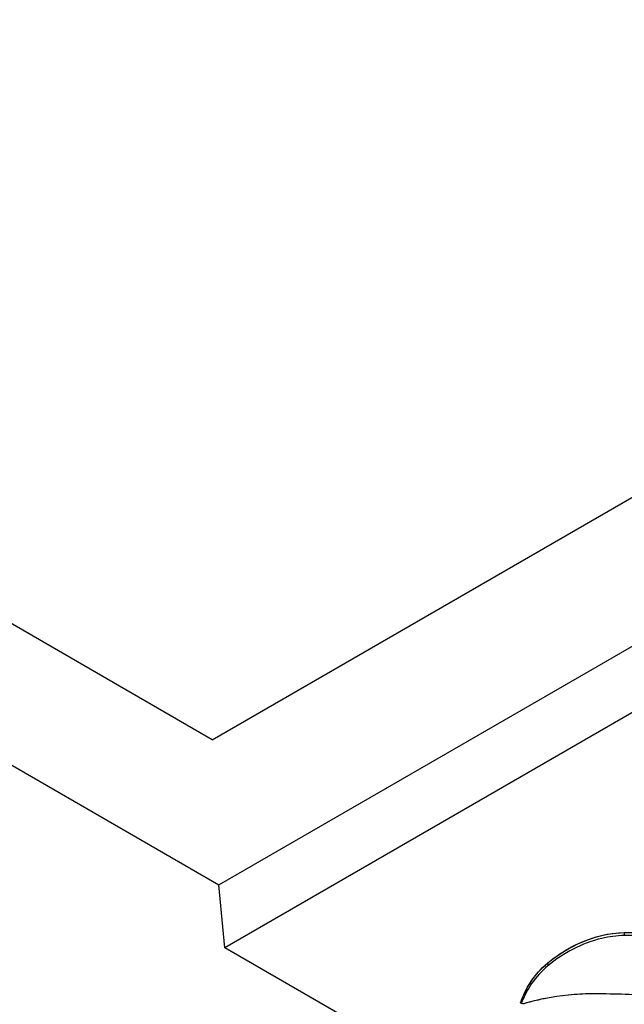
# Model space of a CAD drawing. Header units: inches. Extents: x 0 to 22, y 0 to 17.
# Tile 9 of 27: x 2.633 to 2.962, y 14.495 to 15.031. Entities that reach past the tile are written whole.
import ezdxf

# ---------------------------------------------------------------- set-up
doc = ezdxf.new("R2010")
doc.units = ezdxf.units.IN
doc.header["$LTSCALE"] = 1.21
doc.header["$MEASUREMENT"] = 0
doc.layers.get('0').update_dxf_attribs({"linetype": 'CONTINUOUS'})

msp = doc.modelspace()

# ---------------------------------------------------------------- linework, layer by layer
at = {"color": 7, "linetype": 'CONTINUOUS'}
for p, q in [((2.7381208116, 14.6391673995), (1.7380258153, 15.2166097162)), ((1.6158986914, 15.210387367), (2.741762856, 14.5603275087)), ((2.7381208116, 14.6391673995), (3.2213330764, 14.9181681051)), ((2.741762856, 14.5603275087), (3.3578546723, 14.916051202)), ((3.3615157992, 14.8820733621), (2.744938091, 14.5260691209)), ((2.744938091, 14.5260691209), (2.741762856, 14.5603275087)), ((2.9621388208, 14.5342566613), (2.9621388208, 14.5326494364)), ((3.7936237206, 13.9205711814), (2.744938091, 14.5260691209)), ((2.9205683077, 14.517758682), (2.9205683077, 14.516151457))]:
    msp.add_line(p, q, dxfattribs=at)
at = {"color": 40, "linetype": 'CONTINUOUS'}
msp.add_line((2.9075928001, 14.4955802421), (2.906400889, 14.4956366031), dxfattribs=at)
at = {"color": 7, "linetype": 'CONTINUOUS'}
for centre, radius, start, end in [((2.9701593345, 13.7641129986), 0.7685782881, 88.9440600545, 90.5979220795), ((2.9449166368, 14.367052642), 0.1338945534, 90.3386390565, 100.9944006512)]:
    msp.add_arc(centre, radius, start, end, dxfattribs=at)
at = {"color": 40, "linetype": 'CONTINUOUS'}
for centre, radius, start, end in [((2.9500488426, 14.4816530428), 0.0465667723, 147.0362999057, 154.0665654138), ((2.9504877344, 14.4814472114), 0.047051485, 154.0748877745, 161.8466537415), ((2.9448460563, 14.3685297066), 0.1324171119, 90.3118773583, 95.6021163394)]:
    msp.add_arc(centre, radius, start, end, dxfattribs=at)
at = {"color": 7, "linetype": 'CONTINUOUS'}
for points, knots in [([(2.9205683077, 14.517758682), (2.9231480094, 14.5199144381), (2.93530529, 14.5287203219), (2.950459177, 14.5341328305), (2.9621388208, 14.5342566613)], [0, 0, 0, 0, 0.2234961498, 1, 1, 1, 1]), ([(2.9621388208, 14.5326494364), (2.9580260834, 14.532605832), (2.9429636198, 14.5306227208), (2.9289900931, 14.5231892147), (2.9205683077, 14.516151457)], [0, 0, 0, 0, 0.2725943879, 1, 1, 1, 1]), ([(2.9621388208, 14.5342566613), (2.9873471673, 14.5345342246), (3.020951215, 14.5330538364), (3.0544731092, 14.5308981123), (3.0628416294, 14.5303548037)], [0, 0, 0, 0, 0.7503829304, 1, 1, 1, 1]), ([(2.9057781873, 14.4961066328), (2.9070819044, 14.5000800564), (2.9109680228, 14.5081402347), (2.9170027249, 14.5147804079), (2.9205683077, 14.517758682)], [0, 0, 0, 0, 0.4737208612, 1, 1, 1, 1]), ([(2.9205683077, 14.516151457), (2.9172356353, 14.5133677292), (2.9115360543, 14.507211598), (2.9076879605, 14.4997765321), (2.9063310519, 14.496088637)], [0, 0, 0, 0, 0.5249476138, 1, 1, 1, 1]), ([(2.9075928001, 14.4955802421), (2.9072168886, 14.4954689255), (2.9066739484, 14.4955250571), (2.9057044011, 14.4958515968), (2.9057781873, 14.4961066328)], [0, 0, 0, 0, 0.596230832, 1, 1, 1, 1]), ([(2.9193811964, 14.4984896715), (2.91836795, 14.4982922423), (2.9144039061, 14.4974701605), (2.9104789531, 14.4964558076), (2.9075928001, 14.4955802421)], [0, 0, 0, 0, 0.2549937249, 1, 1, 1, 1])]:
    msp.add_open_spline(points, degree=3, knots=knots, dxfattribs=at)
at = {"color": 40, "linetype": 'CONTINUOUS'}
for points in [[(2.9205683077, 14.517758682), (2.9301264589, 14.5257460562), (2.9453271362, 14.5340784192), (2.9621388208, 14.5342566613)], [(2.9109786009, 14.5069903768), (2.9134492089, 14.510800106), (2.9166065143, 14.5144494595), (2.9205683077, 14.517758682)], [(2.9194060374, 14.4984945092), (2.9153227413, 14.4976997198), (2.9113591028, 14.4967228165), (2.9075928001, 14.4955802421)]]:
    msp.add_open_spline(points, degree=3, dxfattribs=at)
at = {"color": 7, "linetype": 'CONTINUOUS'}
msp.add_open_spline([(2.9770384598, 14.5000087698), (2.9660769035, 14.5005617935), (2.9551006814, 14.5009897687), (2.9441252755, 14.5009448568)], degree=3, dxfattribs=at)

doc.saveas('drawing.dxf')
